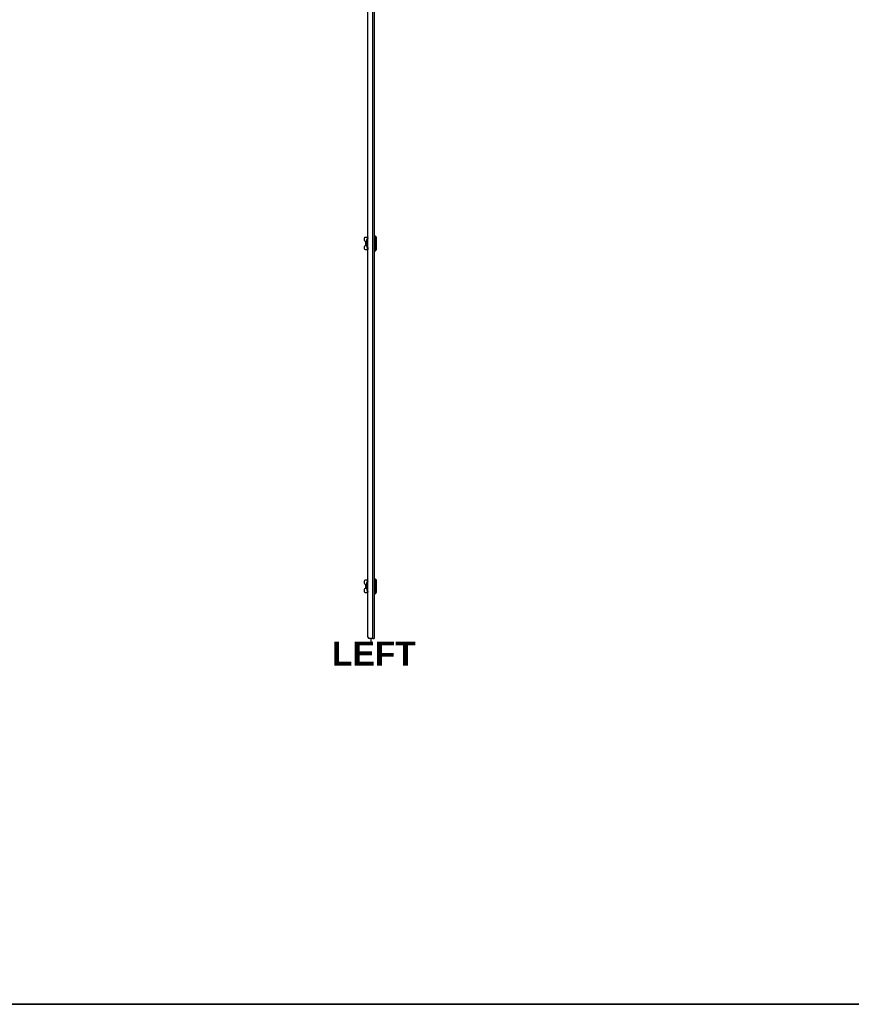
# Model space of a CAD drawing. Header units: inches. Extents: x 0 to 401, y -11 to 260.
# Tile 10 of 45: x 100 to 200, y 6 to 125. Entities that reach past the tile are written whole.
import ezdxf

# ---------------------------------------------------------------- set-up
doc = ezdxf.new("R2010")
doc.units = ezdxf.units.IN
doc.header["$LTSCALE"] = 24.054
doc.header["$MEASUREMENT"] = 0
doc.layers.get('0').update_dxf_attribs({"lineweight": 25})
for name, color, linetype, lineweight in [('Sketch Geometry(ANSI)', 7, 'Continuous', 25), ('Symbols(ANSI)', 7, 'Continuous', 25), ('Visible Edges(ANSI)', 7, 'Continuous', 25), ('Visible Tangent Edges(ANSI)', 7, 'Continuous', 25)]:
    doc.layers.add(name, color=color, linetype=linetype, lineweight=lineweight)
doc.styles.add('Current-ANSI', font='arial.ttf')
doc.styles.add('Dimension-ANSI', font='arialbd.ttf')

# ---------------------------------------------------------------- blocks, each defined once
blk = doc.blocks.new('Datum Identifier18')
at = {"layer": 'Symbols(ANSI)', "color": 7, "linetype": 'Continuous', "lineweight": 25}
blk.add_line((5.9278, 2.0695), (5.9278, 2.0843), dxfattribs=at)
at = {"layer": 'Symbols(ANSI)', "color": 7, "insert": (5.7317, 1.9495), "char_height": 0.12, "attachment_point": 7, "style": 'Dimension-ANSI'}
blk.add_mtext('LEFT', dxfattribs=at)
blk = doc.blocks.new('Borders 8_EXM - B (Inch)')
at = {"layer": 'Sketch Geometry(ANSI)', "linetype": 'Continuous', "lineweight": 35}
blk.add_line((0.3979, 0.2545), (16.3979, 0.2545), dxfattribs=at)
at = {"layer": 'Symbols(ANSI)', "color": 7, "style": 'Current-ANSI'}
blk.add_attdef('FILENAME_AND_PATH_001', (6.1601, 10.7181), '', height=0.09, dxfattribs=at)

msp = doc.modelspace()

# ---------------------------------------------------------------- linework, layer by layer
at = {"layer": 'Visible Edges(ANSI)'}
for p, q in [((142.1875, 50.3204), (142.1875, 227.59)), ((142.9277, 227.7751), (142.9277, 50.1353)), ((142.1501, 98.4195), (141.8671, 98.4195)), ((142.9568, 98.5652), (143.0909, 98.5652)), ((143.1958, 98.4498), (143.1958, 96.9321)), ((141.7506, 98.3029), (141.7506, 98.0844)), ((141.7506, 97.2976), (141.7506, 97.079)), ((141.8671, 97.9678), (142.0694, 97.9678)), ((142.0694, 97.4141), (141.8671, 97.4141)), ((141.9138, 97.7944), (141.9138, 97.5875)), ((141.9168, 97.7944), (141.9168, 97.5875)), ((142.0331, 97.911), (142.03, 97.911)), ((142.03, 97.4709), (142.0331, 97.4709)), ((142.0694, 97.911), (142.0331, 97.911)), ((142.0331, 97.4709), (142.0694, 97.4709)), ((142.0694, 98.0721), (142.0694, 98.1572)), ((142.0694, 98.0721), (142.0694, 98.035)), ((142.0694, 98.0437), (142.0694, 98.0437)), ((142.0694, 98.035), (142.0694, 97.8972)), ((142.0694, 97.8972), (142.0694, 97.4847)), ((142.0694, 97.4847), (142.0694, 97.2247)), ((142.0942, 97.9969), (142.1628, 97.9969)), ((142.1628, 97.385), (142.0942, 97.385)), ((142.1466, 98.277), (142.1466, 98.1407)), ((142.1466, 98.1407), (142.1466, 98.0804)), ((142.1466, 98.0804), (142.1466, 98.0797)), ((142.1466, 97.3022), (142.1466, 97.3016)), ((142.1466, 97.3016), (142.1466, 97.2412)), ((142.1466, 97.2412), (142.1466, 97.1049)), ((142.1628, 97.9969), (142.1875, 97.9969)), ((142.1875, 97.385), (142.1628, 97.385)), ((141.8671, 96.9624), (142.1501, 96.9624)), ((142.9568, 96.8167), (143.0909, 96.8167)), ((141.7506, 57.0387), (141.7506, 56.8201)), ((142.1501, 57.1552), (141.8671, 57.1552)), ((142.0694, 56.8079), (142.0694, 56.893)), ((142.1466, 57.0128), (142.1466, 56.8765)), ((142.1466, 56.8765), (142.1466, 56.8161)), ((142.9568, 57.3009), (143.0909, 57.3009)), ((143.1958, 57.1856), (143.1958, 55.6679)), ((141.7506, 56.0333), (141.7506, 55.8148)), ((141.8671, 56.7036), (142.0694, 56.7036)), ((142.0694, 56.1499), (141.8671, 56.1499)), ((141.8671, 55.6982), (142.1501, 55.6982)), ((141.9138, 56.5302), (141.9138, 56.3233)), ((141.9168, 56.5302), (141.9168, 56.3233)), ((142.0331, 56.6467), (142.03, 56.6467)), ((142.03, 56.2067), (142.0331, 56.2067)), ((142.0694, 56.6467), (142.0331, 56.6467)), ((142.0331, 56.2067), (142.0694, 56.2067)), ((142.0694, 56.8079), (142.0694, 56.7707)), ((142.0694, 56.7795), (142.0694, 56.7795)), ((142.0694, 56.7707), (142.0694, 56.6329)), ((142.0694, 56.6329), (142.0694, 56.2205)), ((142.0694, 56.2205), (142.0694, 55.9605)), ((142.0942, 56.7327), (142.1628, 56.7327)), ((142.1628, 56.1208), (142.0942, 56.1208)), ((142.1466, 56.8161), (142.1466, 56.8155)), ((142.1466, 56.038), (142.1466, 56.0373)), ((142.1466, 56.0373), (142.1466, 55.977)), ((142.1466, 55.977), (142.1466, 55.8406)), ((142.1628, 56.7327), (142.1875, 56.7327)), ((142.1875, 56.1208), (142.1628, 56.1208)), ((142.9568, 55.5525), (143.0909, 55.5525)), ((142.8004, 50.1353), (142.3726, 50.1353)), ((142.8004, 50.1353), (142.9277, 50.1353))]:
    msp.add_line(p, q, dxfattribs=at)
at = {"layer": 'Visible Edges(ANSI)', "flags": 128}
for points in [[(142.0696, 98.0712), (142.0697, 98.0684), (142.0697, 98.0621), (142.0695, 98.0535), (142.0694, 98.0437)], [(142.0694, 98.035), (142.0694, 98.0353), (142.0694, 98.0357), (142.0694, 98.0361), (142.0694, 98.0364), (142.0694, 98.0368), (142.0694, 98.0371), (142.0694, 98.0375), (142.0694, 98.0379), (142.0694, 98.0382), (142.0694, 98.0386), (142.0694, 98.039), (142.0694, 98.0393), (142.0694, 98.0397), (142.0694, 98.0401), (142.0694, 98.0404), (142.0694, 98.0408), (142.0694, 98.0412), (142.0694, 98.0415), (142.0694, 98.0419), (142.0694, 98.0423), (142.0694, 98.0426), (142.0694, 98.043), (142.0694, 98.0433), (142.0694, 98.0437)], [(142.1466, 98.0804), (142.1476, 98.0705), (142.1505, 98.0612), (142.1548, 98.053), (142.1601, 98.0458), (142.1727, 98.034), (142.1875, 98.0244)], [(142.1875, 97.3575), (142.1727, 97.3479), (142.1601, 97.3361), (142.1548, 97.3289), (142.1505, 97.3207), (142.1476, 97.3114), (142.1466, 97.3016)], [(142.1875, 97.0086), (142.1831, 97.0126), (142.1815, 97.0139), (142.1808, 97.0144)], [(142.0696, 56.8069), (142.0697, 56.8042), (142.0697, 56.7979), (142.0695, 56.7893), (142.0694, 56.7795)], [(142.0694, 56.7707), (142.0694, 56.7711), (142.0694, 56.7715), (142.0694, 56.7718), (142.0694, 56.7722), (142.0694, 56.7726), (142.0694, 56.7729), (142.0694, 56.7733), (142.0694, 56.7736), (142.0694, 56.774), (142.0694, 56.7744), (142.0694, 56.7747), (142.0694, 56.7751), (142.0694, 56.7755), (142.0694, 56.7758), (142.0694, 56.7762), (142.0694, 56.7766), (142.0694, 56.7769), (142.0694, 56.7773), (142.0694, 56.7777), (142.0694, 56.778), (142.0694, 56.7784), (142.0694, 56.7788), (142.0694, 56.7791), (142.0694, 56.7795)], [(142.1466, 56.8161), (142.1476, 56.8063), (142.1505, 56.797), (142.1548, 56.7888), (142.1601, 56.7816), (142.1727, 56.7698), (142.1875, 56.7602)], [(142.1875, 56.0933), (142.1727, 56.0837), (142.1601, 56.0718), (142.1548, 56.0647), (142.1505, 56.0564), (142.1476, 56.0472), (142.1466, 56.0373)], [(142.1875, 55.7444), (142.1831, 55.7484), (142.1815, 55.7496), (142.1808, 55.7501)]]:
    msp.add_lwpolyline(points, dxfattribs=at)
at = {"layer": 'Visible Edges(ANSI)'}
for centre, radius, start, end in [((141.8671, 98.3029), 0.1166, 90, 180), ((142.5356, 98.1572), 0.4662, 138.296711, 180), ((142.9568, 98.536), 0.0291, 90, 180), ((143.0909, 98.5069), 0.0583, 14.293538, 90), ((143.1756, 98.5285), 0.0291, 194.293538, 244.169503), ((143.1375, 98.4498), 0.0583, 0, 64.169503), ((141.8671, 98.0844), 0.1166, 180, 270), ((141.8671, 97.2976), 0.1166, 90, 180), ((142.5356, 97.2247), 0.4662, 180, 218.680316), ((141.8671, 97.079), 0.1166, 180, 270), ((142.183, 96.9424), 0.0146, 218.680316, 287.986928), ((142.9568, 96.8459), 0.0291, 180, 270), ((143.0909, 96.875), 0.0583, 270, 345.706462), ((143.1756, 96.8534), 0.0291, 115.830497, 165.706462), ((143.1375, 96.9321), 0.0583, 295.830497, 0), ((141.8671, 57.0387), 0.1166, 90, 180), ((142.5356, 56.893), 0.4662, 138.296711, 180), ((142.9568, 57.2718), 0.0291, 90, 180), ((143.0909, 57.2427), 0.0583, 14.293538, 90), ((143.1756, 57.2642), 0.0291, 194.293538, 244.169503), ((143.1375, 57.1856), 0.0583, 0, 64.169503), ((141.8671, 56.8201), 0.1166, 180, 270), ((141.8671, 56.0333), 0.1166, 90, 180), ((141.8671, 55.8148), 0.1166, 180, 270), ((142.5356, 55.9605), 0.4662, 180, 218.680316), ((142.183, 55.6782), 0.0146, 218.680316, 287.986928), ((142.9568, 55.5817), 0.0291, 180, 270), ((143.0909, 55.6108), 0.0583, 270, 345.706462), ((143.1756, 55.5892), 0.0291, 115.830497, 165.706462), ((143.1375, 55.6679), 0.0583, 295.830497, 0), ((142.3726, 50.3204), 0.185, 180, 270)]:
    msp.add_arc(centre, radius, start, end, dxfattribs=at)
for centre, major_axis, start_param, end_param in [((142.03, 97.7944), (0, 0.1166), 0, 1.57079633), ((142.03, 97.5875), (0, -0.1166), 4.71238898, 6.28318531), ((142.0331, 97.7944), (0, 0.1166), 0, 1.57079633), ((142.0331, 97.5875), (0, -0.1166), 4.71238898, 6.28318531), ((142.03, 56.5302), (0, 0.1166), 0, 1.57079633), ((142.03, 56.3233), (0, -0.1166), 4.71238898, 6.28318531), ((142.0331, 56.5302), (0, 0.1166), 0, 1.57079633), ((142.0331, 56.3233), (0, -0.1166), 4.71238898, 6.28318531)]:
    msp.add_ellipse(centre, major_axis=major_axis, ratio=0.99756405, start_param=start_param, end_param=end_param, dxfattribs=at)
at = {"layer": 'Visible Tangent Edges(ANSI)'}
for p, q in [((142.8004, 50.1353), (142.8004, 227.7751)), ((142.9568, 98.5652), (142.9568, 96.8167)), ((143.0909, 96.8167), (143.0909, 98.5652)), ((143.1473, 96.8606), (143.1473, 98.5213)), ((143.1629, 98.5022), (143.1629, 96.8797)), ((141.9138, 97.7944), (141.9168, 97.7944)), ((141.9168, 97.5875), (141.9138, 97.5875)), ((142.0695, 98.073), (142.0694, 98.0728)), ((142.0694, 97.8972), (142.0839, 97.8972)), ((142.0694, 97.4847), (142.0839, 97.4847)), ((142.0708, 97.9684), (142.0853, 97.9678)), ((142.0708, 97.4135), (142.0853, 97.4141)), ((142.0839, 97.4847), (142.0839, 97.8972)), ((142.0853, 97.9678), (142.1875, 97.9678)), ((142.1875, 97.4141), (142.0853, 97.4141)), ((142.1311, 98.0291), (142.1311, 98.2321)), ((142.1311, 97.1498), (142.1311, 97.3528)), ((142.1757, 98.1688), (142.1757, 98.2828)), ((142.1757, 97.0991), (142.1757, 97.2131)), ((142.1716, 96.9333), (142.1716, 97.0172)), ((142.1311, 56.7649), (142.1311, 56.9679)), ((142.1757, 56.9046), (142.1757, 57.0186)), ((142.9568, 57.3009), (142.9568, 55.5525)), ((143.0909, 55.5525), (143.0909, 57.3009)), ((143.1473, 55.5964), (143.1473, 57.257)), ((143.1629, 57.238), (143.1629, 55.6154)), ((141.9138, 56.5302), (141.9168, 56.5302)), ((141.9168, 56.3233), (141.9138, 56.3233)), ((142.0695, 56.8087), (142.0694, 56.8086)), ((142.0694, 56.6329), (142.0839, 56.6329)), ((142.0694, 56.2205), (142.0839, 56.2205)), ((142.0708, 56.7042), (142.0853, 56.7036)), ((142.0708, 56.1493), (142.0853, 56.1499)), ((142.0839, 56.2205), (142.0839, 56.6329)), ((142.0853, 56.7036), (142.1875, 56.7036)), ((142.1875, 56.1499), (142.0853, 56.1499)), ((142.1311, 55.8856), (142.1311, 56.0886)), ((142.1716, 55.6691), (142.1716, 55.753)), ((142.1757, 55.8349), (142.1757, 55.9488))]:
    msp.add_line(p, q, dxfattribs=at)
at = {"layer": 'Visible Tangent Edges(ANSI)', "flags": 128}
for points in [[(142.0694, 98.0437), (142.0694, 98.0456), (142.0695, 98.0476), (142.0695, 98.0495), (142.0695, 98.0514), (142.0695, 98.0532), (142.0696, 98.055), (142.0696, 98.0568), (142.0696, 98.0585), (142.0696, 98.0601), (142.0697, 98.0617), (142.0697, 98.0632), (142.0697, 98.0646), (142.0697, 98.0659), (142.0697, 98.0671), (142.0697, 98.0682), (142.0697, 98.0692), (142.0697, 98.0701), (142.0696, 98.0709), (142.0696, 98.0715), (142.0696, 98.0721), (142.0696, 98.0725), (142.0695, 98.0728), (142.0695, 98.0729), (142.0695, 98.073)], [(142.0694, 98.0728), (142.0694, 98.0728), (142.0694, 98.0728), (142.0694, 98.0728), (142.0694, 98.0728), (142.0694, 98.0728), (142.0694, 98.0728), (142.0694, 98.0727), (142.0694, 98.0727), (142.0694, 98.0727), (142.0694, 98.0727), (142.0694, 98.0726), (142.0694, 98.0726), (142.0694, 98.0726), (142.0694, 98.0726), (142.0694, 98.0725), (142.0694, 98.0725), (142.0694, 98.0724), (142.0694, 98.0724), (142.0694, 98.0724), (142.0694, 98.0723), (142.0694, 98.0723), (142.0694, 98.0722), (142.0694, 98.0722), (142.0694, 98.0721)], [(142.0708, 97.9684), (142.0707, 97.9654), (142.0705, 97.9625), (142.0704, 97.9595), (142.0703, 97.9565), (142.0702, 97.9536), (142.0701, 97.9506), (142.07, 97.9476), (142.07, 97.9446), (142.0699, 97.9417), (142.0698, 97.9387), (142.0697, 97.9357), (142.0697, 97.9328), (142.0696, 97.9298), (142.0696, 97.9268), (142.0695, 97.9239), (142.0695, 97.9209), (142.0695, 97.9179), (142.0694, 97.915), (142.0694, 97.912), (142.0694, 97.909), (142.0694, 97.9061), (142.0694, 97.9031), (142.0694, 97.9001), (142.0694, 97.8972)], [(142.0694, 97.4847), (142.0694, 97.4818), (142.0694, 97.4788), (142.0694, 97.4759), (142.0694, 97.4729), (142.0694, 97.4699), (142.0694, 97.467), (142.0695, 97.464), (142.0695, 97.461), (142.0695, 97.4581), (142.0696, 97.4551), (142.0696, 97.4521), (142.0697, 97.4492), (142.0697, 97.4462), (142.0698, 97.4432), (142.0699, 97.4402), (142.07, 97.4373), (142.07, 97.4343), (142.0701, 97.4313), (142.0702, 97.4284), (142.0703, 97.4254), (142.0704, 97.4224), (142.0705, 97.4194), (142.0707, 97.4165), (142.0708, 97.4135)], [(142.08, 98.0133), (142.0795, 98.0131), (142.079, 98.0128), (142.0784, 98.0123), (142.0779, 98.0116), (142.0774, 98.0108), (142.0768, 98.0097), (142.0763, 98.0085), (142.0758, 98.0071), (142.0753, 98.0056), (142.0749, 98.0039), (142.0744, 98.002), (142.074, 98), (142.0736, 97.9979), (142.0732, 97.9956), (142.0729, 97.9933), (142.0725, 97.9908), (142.0722, 97.9882), (142.072, 97.9855), (142.0717, 97.9828), (142.0715, 97.98), (142.0713, 97.9771), (142.0711, 97.9743), (142.0709, 97.9713), (142.0708, 97.9684)], [(142.0708, 97.4135), (142.0709, 97.4106), (142.0711, 97.4077), (142.0713, 97.4048), (142.0715, 97.4019), (142.0717, 97.3991), (142.072, 97.3964), (142.0722, 97.3937), (142.0725, 97.3911), (142.0729, 97.3886), (142.0732, 97.3863), (142.0736, 97.384), (142.074, 97.3819), (142.0744, 97.3799), (142.0749, 97.378), (142.0753, 97.3763), (142.0758, 97.3748), (142.0763, 97.3734), (142.0768, 97.3722), (142.0773, 97.3712), (142.0779, 97.3703), (142.0784, 97.3696), (142.0789, 97.3691), (142.0795, 97.3688), (142.08, 97.3686)], [(142.1508, 98.0152), (142.1464, 98.0151), (142.1422, 98.015), (142.1381, 98.015), (142.1341, 98.0149), (142.1302, 98.0148), (142.1264, 98.0148), (142.1228, 98.0147), (142.1193, 98.0146), (142.1159, 98.0146), (142.1127, 98.0145), (142.1095, 98.0144), (142.1065, 98.0143), (142.1036, 98.0143), (142.1009, 98.0142), (142.0982, 98.0141), (142.0957, 98.014), (142.0933, 98.0139), (142.0911, 98.0138), (142.0889, 98.0137), (142.0869, 98.0137), (142.085, 98.0136), (142.0832, 98.0135), (142.0816, 98.0134), (142.08, 98.0133)], [(142.08, 97.3686), (142.0816, 97.3685), (142.0832, 97.3685), (142.085, 97.3684), (142.0869, 97.3683), (142.0889, 97.3682), (142.0911, 97.3681), (142.0933, 97.368), (142.0957, 97.3679), (142.0982, 97.3678), (142.1009, 97.3677), (142.1036, 97.3677), (142.1065, 97.3676), (142.1095, 97.3675), (142.1127, 97.3674), (142.1159, 97.3673), (142.1193, 97.3673), (142.1228, 97.3672), (142.1264, 97.3671), (142.1302, 97.3671), (142.1341, 97.367), (142.1381, 97.3669), (142.1422, 97.3669), (142.1464, 97.3668), (142.1508, 97.3668)], [(142.0839, 97.8972), (142.0839, 97.9001), (142.0839, 97.9031), (142.084, 97.906), (142.084, 97.9089), (142.084, 97.9119), (142.084, 97.9148), (142.084, 97.9178), (142.0841, 97.9207), (142.0841, 97.9237), (142.0841, 97.9266), (142.0842, 97.9295), (142.0842, 97.9325), (142.0843, 97.9354), (142.0844, 97.9384), (142.0844, 97.9413), (142.0845, 97.9443), (142.0846, 97.9472), (142.0847, 97.9501), (142.0848, 97.9531), (142.0849, 97.956), (142.085, 97.959), (142.0851, 97.9619), (142.0852, 97.9649), (142.0853, 97.9678)], [(142.0853, 97.4141), (142.0852, 97.4171), (142.0851, 97.42), (142.085, 97.4229), (142.0849, 97.4259), (142.0848, 97.4288), (142.0847, 97.4318), (142.0846, 97.4347), (142.0845, 97.4377), (142.0844, 97.4406), (142.0844, 97.4435), (142.0843, 97.4465), (142.0842, 97.4494), (142.0842, 97.4524), (142.0841, 97.4553), (142.0841, 97.4583), (142.0841, 97.4612), (142.084, 97.4641), (142.084, 97.4671), (142.084, 97.47), (142.084, 97.473), (142.084, 97.4759), (142.0839, 97.4789), (142.0839, 97.4818), (142.0839, 97.4847)], [(142.0853, 97.9678), (142.0854, 97.9697), (142.0856, 97.9716), (142.0858, 97.9735), (142.086, 97.9754), (142.0862, 97.9772), (142.0864, 97.979), (142.0867, 97.9808), (142.087, 97.9825), (142.0873, 97.9841), (142.0877, 97.9856), (142.088, 97.9871), (142.0884, 97.9885), (142.0888, 97.9898), (142.0893, 97.991), (142.0897, 97.9921), (142.0902, 97.9931), (142.0907, 97.994), (142.0912, 97.9947), (142.0917, 97.9954), (142.0922, 97.9959), (142.0927, 97.9964), (142.0932, 97.9967), (142.0937, 97.9969), (142.0942, 97.9969)], [(142.0942, 97.385), (142.0937, 97.385), (142.0932, 97.3852), (142.0927, 97.3855), (142.0922, 97.386), (142.0917, 97.3865), (142.0912, 97.3872), (142.0907, 97.388), (142.0902, 97.3888), (142.0897, 97.3898), (142.0893, 97.3909), (142.0888, 97.3921), (142.0884, 97.3934), (142.088, 97.3948), (142.0877, 97.3963), (142.0873, 97.3978), (142.087, 97.3994), (142.0867, 97.4011), (142.0864, 97.4029), (142.0862, 97.4047), (142.086, 97.4065), (142.0858, 97.4084), (142.0856, 97.4103), (142.0854, 97.4122), (142.0853, 97.4141)], [(142.1875, 98.346), (142.1838, 98.3459), (142.1801, 98.3455), (142.1762, 98.3447), (142.172, 98.3434), (142.1676, 98.3415), (142.1633, 98.339), (142.1589, 98.3357), (142.1547, 98.3316), (142.1507, 98.3266), (142.147, 98.3208), (142.1437, 98.3139), (142.1409, 98.3066), (142.1387, 98.2997), (142.1369, 98.2929), (142.1355, 98.2864), (142.1344, 98.28), (142.1336, 98.2738), (142.133, 98.2677), (142.1324, 98.2616), (142.1319, 98.2556), (142.1316, 98.2497), (142.1313, 98.2438), (142.1312, 98.2379), (142.1311, 98.2321)], [(142.1466, 98.0797), (142.1466, 98.0777), (142.1465, 98.0756), (142.1463, 98.0736), (142.1461, 98.0715), (142.1459, 98.0694), (142.1456, 98.0673), (142.1452, 98.0651), (142.1448, 98.063), (142.1443, 98.0609), (142.1438, 98.0587), (142.1432, 98.0566), (142.1426, 98.0545), (142.1419, 98.0523), (142.1412, 98.0502), (142.1404, 98.0481), (142.1396, 98.0459), (142.1387, 98.0438), (142.1378, 98.0417), (142.1368, 98.0396), (142.1357, 98.0375), (142.1347, 98.0354), (142.1335, 98.0333), (142.1324, 98.0312), (142.1311, 98.0291)], [(142.1311, 98.0291), (142.1323, 98.0305), (142.1334, 98.0319), (142.1345, 98.0333), (142.1356, 98.0347), (142.1366, 98.0362), (142.1376, 98.0376), (142.1385, 98.039), (142.1395, 98.0405), (142.1404, 98.0419), (142.1412, 98.0434), (142.142, 98.0449), (142.1428, 98.0463), (142.1436, 98.0478), (142.1443, 98.0493), (142.145, 98.0507), (142.1456, 98.0522), (142.1462, 98.0537), (142.1468, 98.0552), (142.1473, 98.0566), (142.1478, 98.0581), (142.1483, 98.0596), (142.1487, 98.0611), (142.1491, 98.0626), (142.1495, 98.064)], [(142.1466, 98.0179), (142.1459, 98.0184), (142.1452, 98.0188), (142.1445, 98.0193), (142.1439, 98.0197), (142.1432, 98.0202), (142.1425, 98.0207), (142.1418, 98.0211), (142.1412, 98.0216), (142.1405, 98.0221), (142.1399, 98.0225), (142.1392, 98.023), (142.1386, 98.0235), (142.1379, 98.0239), (142.1373, 98.0244), (142.1367, 98.0249), (142.136, 98.0253), (142.1354, 98.0258), (142.1348, 98.0263), (142.1342, 98.0268), (142.1336, 98.0272), (142.1329, 98.0277), (142.1323, 98.0282), (142.1317, 98.0287), (142.1311, 98.0291)], [(142.1311, 97.3528), (142.1317, 97.3533), (142.1323, 97.3537), (142.1329, 97.3542), (142.1336, 97.3547), (142.1342, 97.3552), (142.1348, 97.3556), (142.1354, 97.3561), (142.136, 97.3566), (142.1367, 97.357), (142.1373, 97.3575), (142.1379, 97.358), (142.1386, 97.3585), (142.1392, 97.3589), (142.1399, 97.3594), (142.1405, 97.3599), (142.1412, 97.3603), (142.1418, 97.3608), (142.1425, 97.3613), (142.1432, 97.3617), (142.1439, 97.3622), (142.1445, 97.3626), (142.1452, 97.3631), (142.1459, 97.3636), (142.1466, 97.364)], [(142.1495, 97.3179), (142.1491, 97.3194), (142.1487, 97.3208), (142.1483, 97.3223), (142.1478, 97.3238), (142.1474, 97.3253), (142.1468, 97.3267), (142.1462, 97.3282), (142.1456, 97.3297), (142.145, 97.3312), (142.1443, 97.3326), (142.1436, 97.3341), (142.1428, 97.3356), (142.142, 97.3371), (142.1412, 97.3385), (142.1404, 97.34), (142.1395, 97.3414), (142.1385, 97.3429), (142.1376, 97.3443), (142.1366, 97.3458), (142.1356, 97.3472), (142.1345, 97.3486), (142.1334, 97.35), (142.1323, 97.3514), (142.1311, 97.3528)], [(142.1311, 97.3528), (142.1324, 97.3507), (142.1335, 97.3487), (142.1347, 97.3466), (142.1357, 97.3445), (142.1368, 97.3424), (142.1378, 97.3402), (142.1387, 97.3381), (142.1396, 97.336), (142.1404, 97.3339), (142.1412, 97.3317), (142.1419, 97.3296), (142.1426, 97.3274), (142.1432, 97.3253), (142.1438, 97.3232), (142.1443, 97.321), (142.1448, 97.3189), (142.1452, 97.3168), (142.1456, 97.3147), (142.1459, 97.3126), (142.1461, 97.3105), (142.1463, 97.3084), (142.1465, 97.3063), (142.1466, 97.3042), (142.1466, 97.3022)], [(142.1466, 98.277), (142.1466, 98.2823), (142.1467, 98.2875), (142.1469, 98.2928), (142.1472, 98.2982), (142.1475, 98.3035), (142.148, 98.3088), (142.1488, 98.314), (142.15, 98.3188), (142.1515, 98.3218), (142.1532, 98.3229), (142.155, 98.3224), (142.1568, 98.3207), (142.1586, 98.3185), (142.1601, 98.316), (142.1617, 98.3132), (142.1632, 98.3103), (142.1647, 98.3073), (142.1663, 98.3041), (142.1678, 98.3007), (142.1694, 98.2973), (142.171, 98.2938), (142.1725, 98.2902), (142.1741, 98.2866), (142.1757, 98.2828)], [(142.1466, 98.0179), (142.1468, 98.0178), (142.1469, 98.0177), (142.1471, 98.0176), (142.1473, 98.0174), (142.1475, 98.0173), (142.1476, 98.0172), (142.1478, 98.0171), (142.148, 98.017), (142.1482, 98.0169), (142.1483, 98.0168), (142.1485, 98.0166), (142.1487, 98.0165), (142.1489, 98.0164), (142.149, 98.0163), (142.1492, 98.0162), (142.1494, 98.0161), (142.1496, 98.016), (142.1497, 98.0158), (142.1499, 98.0157), (142.1501, 98.0156), (142.1503, 98.0155), (142.1505, 98.0154), (142.1506, 98.0153), (142.1508, 98.0152)], [(142.1508, 97.3668), (142.1506, 97.3666), (142.1505, 97.3665), (142.1503, 97.3664), (142.1501, 97.3663), (142.1499, 97.3662), (142.1497, 97.3661), (142.1496, 97.366), (142.1494, 97.3658), (142.1492, 97.3657), (142.149, 97.3656), (142.1489, 97.3655), (142.1487, 97.3654), (142.1485, 97.3653), (142.1483, 97.3652), (142.1482, 97.3651), (142.148, 97.3649), (142.1478, 97.3648), (142.1476, 97.3647), (142.1475, 97.3646), (142.1473, 97.3645), (142.1471, 97.3644), (142.1469, 97.3643), (142.1468, 97.3641), (142.1466, 97.364)], [(142.1875, 98.0128), (142.1859, 98.0128), (142.1842, 98.0129), (142.1826, 98.013), (142.181, 98.0131), (142.1794, 98.0132), (142.1778, 98.0133), (142.1762, 98.0134), (142.1747, 98.0135), (142.1731, 98.0136), (142.1716, 98.0137), (142.17, 98.0138), (142.1685, 98.0139), (142.167, 98.014), (142.1654, 98.0141), (142.1639, 98.0142), (142.1624, 98.0143), (142.161, 98.0144), (142.1595, 98.0146), (142.158, 98.0147), (142.1566, 98.0148), (142.1551, 98.0149), (142.1537, 98.015), (142.1522, 98.0151), (142.1508, 98.0152)], [(142.1508, 97.3668), (142.1522, 97.3669), (142.1537, 97.367), (142.1551, 97.3671), (142.1566, 97.3672), (142.158, 97.3673), (142.1595, 97.3674), (142.161, 97.3675), (142.1624, 97.3676), (142.1639, 97.3677), (142.1654, 97.3678), (142.167, 97.3679), (142.1685, 97.368), (142.17, 97.3681), (142.1716, 97.3682), (142.1731, 97.3683), (142.1747, 97.3684), (142.1762, 97.3685), (142.1778, 97.3686), (142.1794, 97.3687), (142.181, 97.3688), (142.1826, 97.3689), (142.1842, 97.369), (142.1859, 97.3691), (142.1875, 97.3692)], [(142.1757, 98.2828), (142.1762, 98.2826), (142.1767, 98.2824), (142.1772, 98.2822), (142.1776, 98.2819), (142.1781, 98.2817), (142.1786, 98.2815), (142.1791, 98.2813), (142.1796, 98.281), (142.18, 98.2808), (142.1805, 98.2806), (142.181, 98.2804), (142.1815, 98.2802), (142.182, 98.2799), (142.1825, 98.2797), (142.183, 98.2795), (142.1835, 98.2793), (142.184, 98.279), (142.1845, 98.2788), (142.185, 98.2786), (142.1855, 98.2784), (142.186, 98.2782), (142.1865, 98.2779), (142.187, 98.2777), (142.1875, 98.2775)], [(142.1311, 97.1498), (142.1312, 97.144), (142.1313, 97.1382), (142.1316, 97.1323), (142.1318, 97.1263), (142.1321, 97.1202), (142.1325, 97.114), (142.1331, 97.1077), (142.1339, 97.1013), (142.1349, 97.0948), (142.1364, 97.0882), (142.1383, 97.0815), (142.1406, 97.0747), (142.1436, 97.0677), (142.1471, 97.0607), (142.1511, 97.054), (142.1552, 97.0485), (142.1593, 97.0441), (142.1633, 97.0407), (142.1674, 97.0382), (142.1714, 97.0364), (142.1754, 97.0354), (142.1794, 97.0349), (142.1833, 97.0348), (142.1872, 97.0351)], [(142.1757, 97.0991), (142.1741, 97.0954), (142.1726, 97.0917), (142.171, 97.0881), (142.1694, 97.0846), (142.1678, 97.0812), (142.1663, 97.078), (142.1648, 97.0748), (142.1632, 97.0717), (142.1617, 97.0684), (142.16, 97.0651), (142.1584, 97.062), (142.1567, 97.0596), (142.155, 97.0581), (142.1533, 97.058), (142.1516, 97.0595), (142.15, 97.0629), (142.1488, 97.0673), (142.1479, 97.0722), (142.1474, 97.0776), (142.147, 97.0832), (142.1468, 97.0888), (142.1467, 97.0943), (142.1466, 97.0996), (142.1466, 97.1049)], [(142.1875, 97.0099), (142.1865, 97.0108), (142.1855, 97.0118), (142.1846, 97.0127), (142.1836, 97.0136), (142.1826, 97.0144), (142.1817, 97.0152), (142.1808, 97.016), (142.1798, 97.0167), (142.179, 97.0174), (142.1781, 97.018), (142.1773, 97.0185), (142.1765, 97.019), (142.1757, 97.0194), (142.175, 97.0197), (142.1744, 97.0199), (142.1738, 97.02), (142.1733, 97.02), (142.1728, 97.0198), (142.1724, 97.0196), (142.1721, 97.0193), (142.1719, 97.0189), (142.1718, 97.0184), (142.1717, 97.0179), (142.1716, 97.0172)], [(142.1875, 97.1044), (142.187, 97.1042), (142.1865, 97.104), (142.186, 97.1038), (142.1855, 97.1035), (142.185, 97.1033), (142.1845, 97.1031), (142.184, 97.1029), (142.1835, 97.1027), (142.183, 97.1024), (142.1825, 97.1022), (142.182, 97.102), (142.1815, 97.1018), (142.181, 97.1015), (142.1805, 97.1013), (142.18, 97.1011), (142.1796, 97.1009), (142.1791, 97.1007), (142.1786, 97.1004), (142.1781, 97.1002), (142.1776, 97.1), (142.1772, 97.0998), (142.1767, 97.0995), (142.1762, 97.0993), (142.1757, 97.0991)], [(142.1875, 57.0818), (142.1838, 57.0816), (142.1801, 57.0813), (142.1762, 57.0805), (142.172, 57.0792), (142.1676, 57.0773), (142.1633, 57.0747), (142.1589, 57.0715), (142.1547, 57.0674), (142.1507, 57.0624), (142.147, 57.0565), (142.1437, 57.0496), (142.1409, 57.0424), (142.1387, 57.0354), (142.1369, 57.0287), (142.1355, 57.0222), (142.1344, 57.0158), (142.1336, 57.0096), (142.133, 57.0034), (142.1324, 56.9974), (142.1319, 56.9914), (142.1316, 56.9854), (142.1313, 56.9795), (142.1312, 56.9737), (142.1311, 56.9679)], [(142.1466, 57.0128), (142.1466, 57.0181), (142.1467, 57.0233), (142.1469, 57.0286), (142.1472, 57.0339), (142.1475, 57.0393), (142.148, 57.0446), (142.1488, 57.0497), (142.15, 57.0545), (142.1515, 57.0576), (142.1532, 57.0586), (142.155, 57.0581), (142.1568, 57.0565), (142.1586, 57.0542), (142.1601, 57.0517), (142.1617, 57.049), (142.1632, 57.0461), (142.1647, 57.043), (142.1663, 57.0398), (142.1678, 57.0365), (142.1694, 57.0331), (142.171, 57.0296), (142.1725, 57.026), (142.1741, 57.0223), (142.1757, 57.0186)], [(142.1757, 57.0186), (142.1762, 57.0184), (142.1767, 57.0182), (142.1772, 57.0179), (142.1776, 57.0177), (142.1781, 57.0175), (142.1786, 57.0173), (142.1791, 57.017), (142.1796, 57.0168), (142.18, 57.0166), (142.1805, 57.0164), (142.181, 57.0161), (142.1815, 57.0159), (142.182, 57.0157), (142.1825, 57.0155), (142.183, 57.0153), (142.1835, 57.015), (142.184, 57.0148), (142.1845, 57.0146), (142.185, 57.0144), (142.1855, 57.0141), (142.186, 57.0139), (142.1865, 57.0137), (142.187, 57.0135), (142.1875, 57.0133)], [(142.0694, 56.7795), (142.0694, 56.7814), (142.0695, 56.7833), (142.0695, 56.7852), (142.0695, 56.7871), (142.0695, 56.789), (142.0696, 56.7908), (142.0696, 56.7925), (142.0696, 56.7942), (142.0696, 56.7959), (142.0697, 56.7974), (142.0697, 56.7989), (142.0697, 56.8003), (142.0697, 56.8016), (142.0697, 56.8029), (142.0697, 56.804), (142.0697, 56.805), (142.0697, 56.8059), (142.0696, 56.8066), (142.0696, 56.8073), (142.0696, 56.8078), (142.0696, 56.8083), (142.0695, 56.8085), (142.0695, 56.8087), (142.0695, 56.8087)], [(142.0694, 56.8086), (142.0694, 56.8086), (142.0694, 56.8086), (142.0694, 56.8086), (142.0694, 56.8086), (142.0694, 56.8086), (142.0694, 56.8085), (142.0694, 56.8085), (142.0694, 56.8085), (142.0694, 56.8085), (142.0694, 56.8084), (142.0694, 56.8084), (142.0694, 56.8084), (142.0694, 56.8084), (142.0694, 56.8083), (142.0694, 56.8083), (142.0694, 56.8083), (142.0694, 56.8082), (142.0694, 56.8082), (142.0694, 56.8081), (142.0694, 56.8081), (142.0694, 56.808), (142.0694, 56.808), (142.0694, 56.8079), (142.0694, 56.8079)], [(142.0708, 56.7042), (142.0707, 56.7012), (142.0705, 56.6982), (142.0704, 56.6953), (142.0703, 56.6923), (142.0702, 56.6893), (142.0701, 56.6864), (142.07, 56.6834), (142.07, 56.6804), (142.0699, 56.6774), (142.0698, 56.6745), (142.0697, 56.6715), (142.0697, 56.6685), (142.0696, 56.6656), (142.0696, 56.6626), (142.0695, 56.6596), (142.0695, 56.6567), (142.0695, 56.6537), (142.0694, 56.6507), (142.0694, 56.6478), (142.0694, 56.6448), (142.0694, 56.6418), (142.0694, 56.6389), (142.0694, 56.6359), (142.0694, 56.6329)], [(142.0694, 56.2205), (142.0694, 56.2176), (142.0694, 56.2146), (142.0694, 56.2116), (142.0694, 56.2087), (142.0694, 56.2057), (142.0694, 56.2027), (142.0695, 56.1998), (142.0695, 56.1968), (142.0695, 56.1938), (142.0696, 56.1909), (142.0696, 56.1879), (142.0697, 56.1849), (142.0697, 56.182), (142.0698, 56.179), (142.0699, 56.176), (142.07, 56.173), (142.07, 56.1701), (142.0701, 56.1671), (142.0702, 56.1641), (142.0703, 56.1612), (142.0704, 56.1582), (142.0705, 56.1552), (142.0707, 56.1522), (142.0708, 56.1493)], [(142.08, 56.749), (142.0795, 56.7489), (142.079, 56.7486), (142.0784, 56.7481), (142.0779, 56.7474), (142.0774, 56.7465), (142.0768, 56.7455), (142.0763, 56.7443), (142.0758, 56.7429), (142.0753, 56.7413), (142.0749, 56.7396), (142.0744, 56.7378), (142.074, 56.7358), (142.0736, 56.7337), (142.0732, 56.7314), (142.0729, 56.729), (142.0725, 56.7266), (142.0722, 56.724), (142.072, 56.7213), (142.0717, 56.7186), (142.0715, 56.7158), (142.0713, 56.7129), (142.0711, 56.71), (142.0709, 56.7071), (142.0708, 56.7042)], [(142.0708, 56.1493), (142.0709, 56.1464), (142.0711, 56.1435), (142.0713, 56.1406), (142.0715, 56.1377), (142.0717, 56.1349), (142.072, 56.1322), (142.0722, 56.1295), (142.0725, 56.1269), (142.0729, 56.1244), (142.0732, 56.122), (142.0736, 56.1198), (142.074, 56.1177), (142.0744, 56.1157), (142.0749, 56.1138), (142.0753, 56.1121), (142.0758, 56.1106), (142.0763, 56.1092), (142.0768, 56.108), (142.0773, 56.1069), (142.0779, 56.1061), (142.0784, 56.1054), (142.0789, 56.1049), (142.0795, 56.1045), (142.08, 56.1044)], [(142.1508, 56.7509), (142.1464, 56.7509), (142.1422, 56.7508), (142.1381, 56.7507), (142.1341, 56.7507), (142.1302, 56.7506), (142.1264, 56.7506), (142.1228, 56.7505), (142.1193, 56.7504), (142.1159, 56.7503), (142.1127, 56.7503), (142.1095, 56.7502), (142.1065, 56.7501), (142.1036, 56.75), (142.1009, 56.75), (142.0982, 56.7499), (142.0957, 56.7498), (142.0933, 56.7497), (142.0911, 56.7496), (142.0889, 56.7495), (142.0869, 56.7494), (142.085, 56.7493), (142.0832, 56.7492), (142.0816, 56.7491), (142.08, 56.749)], [(142.08, 56.1044), (142.0816, 56.1043), (142.0832, 56.1042), (142.085, 56.1041), (142.0869, 56.104), (142.0889, 56.1039), (142.0911, 56.1038), (142.0933, 56.1038), (142.0957, 56.1037), (142.0982, 56.1036), (142.1009, 56.1035), (142.1036, 56.1034), (142.1065, 56.1033), (142.1095, 56.1033), (142.1127, 56.1032), (142.1159, 56.1031), (142.1193, 56.103), (142.1228, 56.103), (142.1264, 56.1029), (142.1302, 56.1028), (142.1341, 56.1028), (142.1381, 56.1027), (142.1422, 56.1026), (142.1464, 56.1026), (142.1508, 56.1025)], [(142.0839, 56.6329), (142.0839, 56.6359), (142.0839, 56.6388), (142.084, 56.6418), (142.084, 56.6447), (142.084, 56.6477), (142.084, 56.6506), (142.084, 56.6535), (142.0841, 56.6565), (142.0841, 56.6594), (142.0841, 56.6624), (142.0842, 56.6653), (142.0842, 56.6683), (142.0843, 56.6712), (142.0844, 56.6741), (142.0844, 56.6771), (142.0845, 56.68), (142.0846, 56.683), (142.0847, 56.6859), (142.0848, 56.6889), (142.0849, 56.6918), (142.085, 56.6947), (142.0851, 56.6977), (142.0852, 56.7006), (142.0853, 56.7036)], [(142.0853, 56.1499), (142.0852, 56.1528), (142.0851, 56.1558), (142.085, 56.1587), (142.0849, 56.1617), (142.0848, 56.1646), (142.0847, 56.1675), (142.0846, 56.1705), (142.0845, 56.1734), (142.0844, 56.1764), (142.0844, 56.1793), (142.0843, 56.1823), (142.0842, 56.1852), (142.0842, 56.1881), (142.0841, 56.1911), (142.0841, 56.194), (142.0841, 56.197), (142.084, 56.1999), (142.084, 56.2029), (142.084, 56.2058), (142.084, 56.2087), (142.084, 56.2117), (142.0839, 56.2146), (142.0839, 56.2176), (142.0839, 56.2205)], [(142.0853, 56.7036), (142.0854, 56.7055), (142.0856, 56.7074), (142.0858, 56.7093), (142.086, 56.7112), (142.0862, 56.713), (142.0864, 56.7148), (142.0867, 56.7166), (142.087, 56.7182), (142.0873, 56.7199), (142.0877, 56.7214), (142.088, 56.7229), (142.0884, 56.7243), (142.0888, 56.7256), (142.0893, 56.7268), (142.0897, 56.7279), (142.0902, 56.7288), (142.0907, 56.7297), (142.0912, 56.7305), (142.0917, 56.7312), (142.0922, 56.7317), (142.0927, 56.7321), (142.0932, 56.7325), (142.0937, 56.7326), (142.0942, 56.7327)], [(142.0942, 56.1208), (142.0937, 56.1208), (142.0932, 56.121), (142.0927, 56.1213), (142.0922, 56.1217), (142.0917, 56.1223), (142.0912, 56.1229), (142.0907, 56.1237), (142.0902, 56.1246), (142.0897, 56.1256), (142.0893, 56.1267), (142.0888, 56.1279), (142.0884, 56.1292), (142.088, 56.1306), (142.0877, 56.132), (142.0873, 56.1336), (142.087, 56.1352), (142.0867, 56.1369), (142.0864, 56.1387), (142.0862, 56.1405), (142.086, 56.1423), (142.0858, 56.1442), (142.0856, 56.1461), (142.0854, 56.148), (142.0853, 56.1499)], [(142.1466, 56.8155), (142.1466, 56.8135), (142.1465, 56.8114), (142.1463, 56.8093), (142.1461, 56.8072), (142.1459, 56.8051), (142.1456, 56.803), (142.1452, 56.8009), (142.1448, 56.7988), (142.1443, 56.7966), (142.1438, 56.7945), (142.1432, 56.7924), (142.1426, 56.7902), (142.1419, 56.7881), (142.1412, 56.786), (142.1404, 56.7838), (142.1396, 56.7817), (142.1387, 56.7796), (142.1378, 56.7774), (142.1368, 56.7753), (142.1357, 56.7732), (142.1347, 56.7711), (142.1335, 56.769), (142.1324, 56.767), (142.1311, 56.7649)], [(142.1311, 56.7649), (142.1323, 56.7663), (142.1334, 56.7677), (142.1345, 56.7691), (142.1356, 56.7705), (142.1366, 56.7719), (142.1376, 56.7734), (142.1385, 56.7748), (142.1395, 56.7763), (142.1404, 56.7777), (142.1412, 56.7792), (142.142, 56.7806), (142.1428, 56.7821), (142.1436, 56.7836), (142.1443, 56.785), (142.145, 56.7865), (142.1456, 56.788), (142.1462, 56.7895), (142.1468, 56.7909), (142.1473, 56.7924), (142.1478, 56.7939), (142.1483, 56.7954), (142.1487, 56.7969), (142.1491, 56.7983), (142.1495, 56.7998)], [(142.1466, 56.7537), (142.1459, 56.7541), (142.1452, 56.7546), (142.1445, 56.755), (142.1439, 56.7555), (142.1432, 56.756), (142.1425, 56.7564), (142.1418, 56.7569), (142.1412, 56.7574), (142.1405, 56.7578), (142.1399, 56.7583), (142.1392, 56.7588), (142.1386, 56.7592), (142.1379, 56.7597), (142.1373, 56.7602), (142.1367, 56.7606), (142.136, 56.7611), (142.1354, 56.7616), (142.1348, 56.7621), (142.1342, 56.7625), (142.1336, 56.763), (142.1329, 56.7635), (142.1323, 56.7639), (142.1317, 56.7644), (142.1311, 56.7649)], [(142.1311, 56.0886), (142.1317, 56.089), (142.1323, 56.0895), (142.1329, 56.09), (142.1336, 56.0905), (142.1342, 56.0909), (142.1348, 56.0914), (142.1354, 56.0919), (142.136, 56.0923), (142.1367, 56.0928), (142.1373, 56.0933), (142.1379, 56.0938), (142.1386, 56.0942), (142.1392, 56.0947), (142.1399, 56.0952), (142.1405, 56.0956), (142.1412, 56.0961), (142.1418, 56.0966), (142.1425, 56.097), (142.1432, 56.0975), (142.1439, 56.0979), (142.1445, 56.0984), (142.1452, 56.0989), (142.1459, 56.0993), (142.1466, 56.0998)], [(142.1495, 56.0537), (142.1491, 56.0551), (142.1487, 56.0566), (142.1483, 56.0581), (142.1478, 56.0596), (142.1474, 56.061), (142.1468, 56.0625), (142.1462, 56.064), (142.1456, 56.0655), (142.145, 56.0669), (142.1443, 56.0684), (142.1436, 56.0699), (142.1428, 56.0714), (142.142, 56.0728), (142.1412, 56.0743), (142.1404, 56.0757), (142.1395, 56.0772), (142.1385, 56.0786), (142.1376, 56.0801), (142.1366, 56.0815), (142.1356, 56.0829), (142.1345, 56.0844), (142.1334, 56.0858), (142.1323, 56.0872), (142.1311, 56.0886)], [(142.1311, 56.0886), (142.1324, 56.0865), (142.1335, 56.0844), (142.1347, 56.0823), (142.1357, 56.0802), (142.1368, 56.0781), (142.1378, 56.076), (142.1387, 56.0739), (142.1396, 56.0718), (142.1404, 56.0696), (142.1412, 56.0675), (142.1419, 56.0653), (142.1426, 56.0632), (142.1432, 56.0611), (142.1438, 56.0589), (142.1443, 56.0568), (142.1448, 56.0547), (142.1452, 56.0526), (142.1456, 56.0504), (142.1459, 56.0483), (142.1461, 56.0462), (142.1463, 56.0441), (142.1465, 56.0421), (142.1466, 56.04), (142.1466, 56.038)], [(142.1311, 55.8856), (142.1312, 55.8798), (142.1313, 55.8739), (142.1316, 55.868), (142.1318, 55.8621), (142.1321, 55.856), (142.1325, 55.8498), (142.1331, 55.8435), (142.1339, 55.8371), (142.1349, 55.8306), (142.1364, 55.8239), (142.1383, 55.8172), (142.1406, 55.8104), (142.1436, 55.8035), (142.1471, 55.7965), (142.1511, 55.7898), (142.1552, 55.7843), (142.1593, 55.7799), (142.1633, 55.7764), (142.1674, 55.7739), (142.1714, 55.7722), (142.1754, 55.7711), (142.1794, 55.7706), (142.1833, 55.7706), (142.1872, 55.7709)], [(142.1466, 56.7537), (142.1468, 56.7536), (142.1469, 56.7534), (142.1471, 56.7533), (142.1473, 56.7532), (142.1475, 56.7531), (142.1476, 56.753), (142.1478, 56.7529), (142.148, 56.7527), (142.1482, 56.7526), (142.1483, 56.7525), (142.1485, 56.7524), (142.1487, 56.7523), (142.1489, 56.7522), (142.149, 56.7521), (142.1492, 56.752), (142.1494, 56.7518), (142.1496, 56.7517), (142.1497, 56.7516), (142.1499, 56.7515), (142.1501, 56.7514), (142.1503, 56.7513), (142.1505, 56.7512), (142.1506, 56.751), (142.1508, 56.7509)], [(142.1508, 56.1025), (142.1506, 56.1024), (142.1505, 56.1023), (142.1503, 56.1022), (142.1501, 56.1021), (142.1499, 56.102), (142.1497, 56.1018), (142.1496, 56.1017), (142.1494, 56.1016), (142.1492, 56.1015), (142.149, 56.1014), (142.1489, 56.1013), (142.1487, 56.1012), (142.1485, 56.101), (142.1483, 56.1009), (142.1482, 56.1008), (142.148, 56.1007), (142.1478, 56.1006), (142.1476, 56.1005), (142.1475, 56.1004), (142.1473, 56.1002), (142.1471, 56.1001), (142.1469, 56.1), (142.1468, 56.0999), (142.1466, 56.0998)], [(142.1757, 55.8349), (142.1741, 55.8311), (142.1726, 55.8275), (142.171, 55.8239), (142.1694, 55.8204), (142.1678, 55.817), (142.1663, 55.8137), (142.1648, 55.8105), (142.1632, 55.8075), (142.1617, 55.8042), (142.16, 55.8008), (142.1584, 55.7978), (142.1567, 55.7953), (142.155, 55.7939), (142.1533, 55.7937), (142.1516, 55.7953), (142.15, 55.7987), (142.1488, 55.8031), (142.1479, 55.808), (142.1474, 55.8134), (142.147, 55.8189), (142.1468, 55.8246), (142.1467, 55.8301), (142.1466, 55.8354), (142.1466, 55.8406)], [(142.1875, 56.7485), (142.1859, 56.7486), (142.1842, 56.7487), (142.1826, 56.7488), (142.181, 56.7489), (142.1794, 56.749), (142.1778, 56.7491), (142.1762, 56.7492), (142.1747, 56.7493), (142.1731, 56.7494), (142.1716, 56.7495), (142.17, 56.7496), (142.1685, 56.7497), (142.167, 56.7498), (142.1654, 56.7499), (142.1639, 56.75), (142.1624, 56.7501), (142.161, 56.7502), (142.1595, 56.7503), (142.158, 56.7504), (142.1566, 56.7505), (142.1551, 56.7506), (142.1537, 56.7507), (142.1522, 56.7508), (142.1508, 56.7509)], [(142.1508, 56.1025), (142.1522, 56.1026), (142.1537, 56.1027), (142.1551, 56.1028), (142.1566, 56.1029), (142.158, 56.103), (142.1595, 56.1031), (142.161, 56.1032), (142.1624, 56.1033), (142.1639, 56.1034), (142.1654, 56.1035), (142.167, 56.1036), (142.1685, 56.1037), (142.17, 56.1038), (142.1716, 56.1039), (142.1731, 56.104), (142.1747, 56.1041), (142.1762, 56.1042), (142.1778, 56.1043), (142.1794, 56.1044), (142.181, 56.1045), (142.1826, 56.1046), (142.1842, 56.1047), (142.1859, 56.1048), (142.1875, 56.1049)], [(142.1875, 55.7456), (142.1865, 55.7466), (142.1855, 55.7475), (142.1846, 55.7485), (142.1836, 55.7493), (142.1826, 55.7502), (142.1817, 55.751), (142.1808, 55.7518), (142.1798, 55.7525), (142.179, 55.7532), (142.1781, 55.7538), (142.1773, 55.7543), (142.1765, 55.7548), (142.1757, 55.7552), (142.175, 55.7554), (142.1744, 55.7556), (142.1738, 55.7557), (142.1733, 55.7557), (142.1728, 55.7556), (142.1724, 55.7554), (142.1721, 55.7551), (142.1719, 55.7547), (142.1718, 55.7542), (142.1717, 55.7536), (142.1716, 55.753)], [(142.1875, 55.8402), (142.187, 55.84), (142.1865, 55.8397), (142.186, 55.8395), (142.1855, 55.8393), (142.185, 55.8391), (142.1845, 55.8389), (142.184, 55.8386), (142.1835, 55.8384), (142.183, 55.8382), (142.1825, 55.838), (142.182, 55.8378), (142.1815, 55.8375), (142.181, 55.8373), (142.1805, 55.8371), (142.18, 55.8369), (142.1796, 55.8366), (142.1791, 55.8364), (142.1786, 55.8362), (142.1781, 55.836), (142.1776, 55.8358), (142.1772, 55.8355), (142.1767, 55.8353), (142.1762, 55.8351), (142.1757, 55.8349)]]:
    msp.add_lwpolyline(points, dxfattribs=at)
at = {"layer": 'Visible Tangent Edges(ANSI)'}
for centre, major_axis, ratio, start_param, end_param in [((142.084, 98.0727), (-0.0026, 0.0143), 0.99997777, 1.37936594, 1.57079633), ((142.0839, 98.0721), (-0.0146, 0), 0.98982109, 0, 0.1987593), ((142.0841, 98.0727), (-0.0003, -0.0146), 0.99990324, 4.71238898, 4.8788718), ((142.0942, 98.0115), (0, -0.0146), 0.98441954, 4.59095834, 6.28318531), ((142.0942, 97.3704), (0, 0.0146), 0.98441954, 0, 1.69222697), ((142.03, 98.277), (0.1166, 0), 0.77508662, 5.7625433, 6.28318531), ((142.1757, 98.1407), (-0.0291, 0), 0.96592583, 4.71238898, 6.28318531), ((142.438, 98.1407), (0.2914, 0), 0.24115427, 3.14159265, 3.67798093), ((142.438, 98.0804), (-0.2914, 0), 0.24115427, 0, 0.53638828), ((142.1757, 98.0797), (-0.0291, 0), 0.70164834, 0, 0.03980995), ((142.438, 97.3016), (0.2914, 0), 0.24115427, 2.60520438, 3.14159265), ((142.1757, 97.3022), (-0.0291, 0), 0.70164834, 6.24331895, 6.28318531), ((142.438, 97.2412), (-0.2914, 0), 0.24115427, 5.74679703, 6.28318531), ((142.1757, 97.2412), (-0.0291, 0), 0.96592583, 0, 1.57079633), ((142.1628, 98.0115), (0, -0.0146), 0.85260128, 4.45873915, 6.28318531), ((142.1628, 97.3704), (0, 0.0146), 0.85260128, 0, 1.82444615), ((142.1757, 98.3954), (0.0499, 0.1053), 0.84785375, 3.65153376, 3.76696914), ((142.438, 98.1688), (-0.2623, 0), 0.26794919, 0, 0.3009117), ((142.438, 97.2131), (0.2623, 0), 0.26794919, 2.84068095, 3.14159265), ((142.03, 97.1049), (0.1166, 0), 0.77508662, 0, 0.52064201), ((142.183, 97.0253), (-0.0146, 0), 0.88924668, 0.67509887, 1.59746249), ((142.1757, 96.9865), (0.0499, -0.1053), 0.84785375, 2.51621616, 2.63165154), ((142.03, 57.0128), (0.1166, 0), 0.77508662, 5.7625433, 6.28318531), ((142.1757, 56.8765), (-0.0291, 0), 0.96592583, 4.71238898, 6.28318531), ((142.438, 56.8765), (0.2914, 0), 0.24115427, 3.14159265, 3.67798093), ((142.1757, 57.1312), (0.0499, 0.1053), 0.84785375, 3.65153376, 3.76696914), ((142.438, 56.9046), (-0.2623, 0), 0.26794919, 0, 0.3009117), ((142.084, 56.8085), (-0.0026, 0.0143), 0.99997777, 1.37936594, 1.57079633), ((142.0839, 56.8079), (-0.0146, 0), 0.98982109, 0, 0.1987593), ((142.0841, 56.8085), (-0.0003, -0.0146), 0.99990324, 4.71238898, 4.8788718), ((142.0942, 56.7473), (0, -0.0146), 0.98441954, 4.59095834, 6.28318531), ((142.0942, 56.1062), (0, 0.0146), 0.98441954, 0, 1.69222697), ((142.03, 55.8406), (0.1166, 0), 0.77508662, 0, 0.52064201), ((142.438, 56.8161), (-0.2914, 0), 0.24115427, 0, 0.53638828), ((142.1757, 56.8155), (-0.0291, 0), 0.70164834, 0, 0.03980995), ((142.438, 56.0373), (0.2914, 0), 0.24115427, 2.60520438, 3.14159265), ((142.1757, 56.038), (-0.0291, 0), 0.70164834, 6.24331895, 6.28318531), ((142.438, 55.977), (-0.2914, 0), 0.24115427, 5.74679703, 6.28318531), ((142.1757, 55.977), (-0.0291, 0), 0.96592583, 0, 1.57079633), ((142.1628, 56.7473), (0, -0.0146), 0.85260128, 4.45873915, 6.28318531), ((142.1628, 56.1062), (0, 0.0146), 0.85260128, 0, 1.82444615), ((142.183, 55.7611), (-0.0146, 0), 0.88924668, 0.67509887, 1.59746249), ((142.438, 55.9488), (0.2623, 0), 0.26794919, 2.84068095, 3.14159265), ((142.1757, 55.7223), (0.0499, -0.1053), 0.84785375, 2.51621616, 2.63165154)]:
    msp.add_ellipse(centre, major_axis=major_axis, ratio=ratio, start_param=start_param, end_param=end_param, dxfattribs=at)

# ---------------------------------------------------------------- block references
at = {"xscale": 24.0539995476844, "yscale": 24.0539995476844, "zscale": 24.0539995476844}
msp.add_blockref('Borders 8_EXM - B (Inch)', (0, 0), dxfattribs=at)
at = {"layer": 'Symbols(ANSI)', "xscale": 24.0539995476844, "yscale": 24.0539995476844, "zscale": 24.0539995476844}
msp.add_blockref('Datum Identifier18', (0, 0), dxfattribs=at)

doc.saveas('drawing.dxf')
